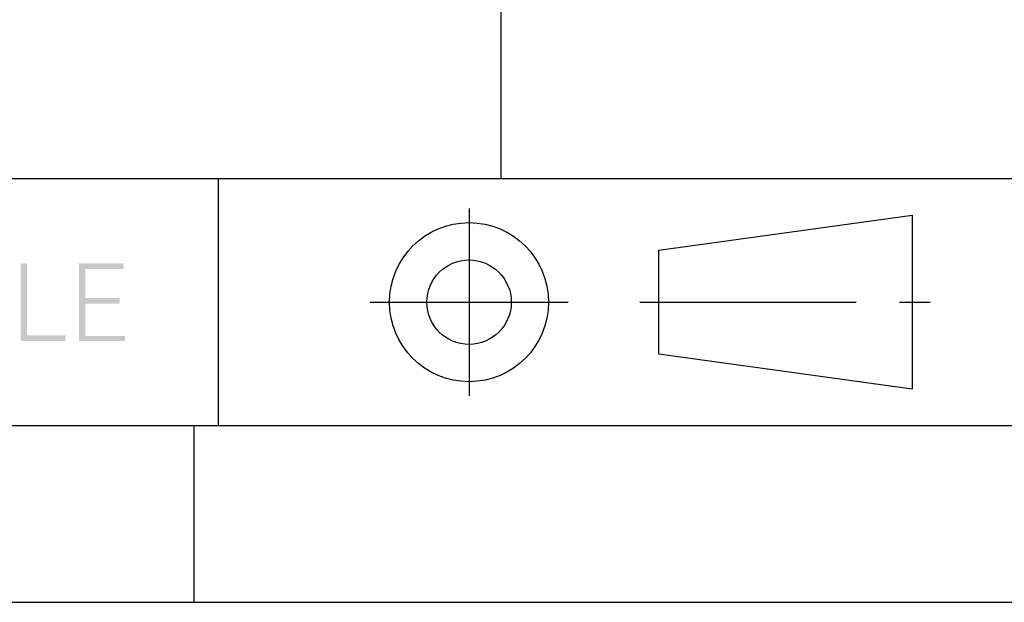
# Model space of a CAD drawing. Header units: millimetres. Extents: x 0 to 297, y 0 to 210.
# Tile 73 of 122: x 142 to 170, y 0 to 16. Entities that reach past the tile are written whole.
import ezdxf

# ---------------------------------------------------------------- set-up
doc = ezdxf.new("R2010")
doc.units = ezdxf.units.MM
doc.header["$LTSCALE"] = 16.335
doc.linetypes.add('CENTER', pattern=[0.6, 0.375, -0.075, 0.075, -0.075])
doc.layers.get('0').update_dxf_attribs({"linetype": 'CONTINUOUS'})
doc.layers.add('DEFAULT_1', color=7, linetype='CENTER')

# ---------------------------------------------------------------- blocks, each defined once
blk = doc.blocks.new('EAFGA_BL0', base_point=(160.226, 8.5))
at = {"color": 7, "linetype": 'CONTINUOUS'}
for p, q in [((160.476, 9.977), (167.654, 10.961)), ((167.654, 10.961), (167.654, 6.039)), ((160.476, 7.023), (160.476, 9.977)), ((167.654, 6.039), (160.476, 7.023))]:
    blk.add_line(p, q, dxfattribs=at)
for radius in [2.252, 1.196]:
    blk.add_circle((155.098, 8.5), radius, dxfattribs=at)
at = {"layer": 'DEFAULT_1', "color": 1, "linetype": 'CENTER'}
for p, q in [((155.098, 11.153), (155.098, 5.847)), ((152.295, 8.5), (157.901, 8.5)), ((159.939, 8.5), (168.157, 8.5))]:
    blk.add_line(p, q, dxfattribs=at)

msp = doc.modelspace()

# ---------------------------------------------------------------- linework, layer by layer
at = {"color": 7, "linetype": 'CONTINUOUS', "true_color": 0x00bfff}
for p, q in [((156, 33), (156, 12)), ((92, 12), (292, 12)), ((148, 5), (148, 12)), ((292, 5), (5, 5))]:
    msp.add_line(p, q, dxfattribs=at)
at = {"color": 7, "linetype": 'CONTINUOUS'}
for p, q in [((147.306, 5), (147.306, 0)), ((0, 0), (297, 0))]:
    msp.add_line(p, q, dxfattribs=at)
for points in [[(142.572, 9.6), (142.572, 7.561), (142.395, 7.4)], [(142.572, 9.6), (142.395, 7.4), (142.395, 9.6)], [(144.049, 9.6), (145.318, 9.6), (144.226, 9.439)], [(144.226, 9.439), (144.049, 7.4), (144.049, 9.6)], [(144.226, 9.439), (145.318, 9.6), (145.318, 9.439)], [(144.226, 9.439), (144.226, 8.62), (144.049, 7.4)], [(144.226, 8.62), (144.226, 8.46), (144.049, 7.4)], [(144.226, 8.46), (144.226, 7.545), (144.049, 7.4)], [(144.226, 8.46), (145.205, 8.62), (145.205, 8.46)], [(144.226, 8.62), (145.205, 8.62), (144.226, 8.46)], [(142.572, 7.561), (143.664, 7.561), (142.395, 7.4)], [(142.395, 7.4), (143.664, 7.561), (143.664, 7.4)], [(144.226, 7.545), (145.35, 7.545), (144.049, 7.4)], [(144.049, 7.4), (145.35, 7.545), (145.35, 7.4)]]:
    msp.add_solid(points, dxfattribs=at)

# ---------------------------------------------------------------- block references
msp.add_blockref('EAFGA_BL0', (160.226, 8.5), dxfattribs=at)

doc.saveas('drawing.dxf')
